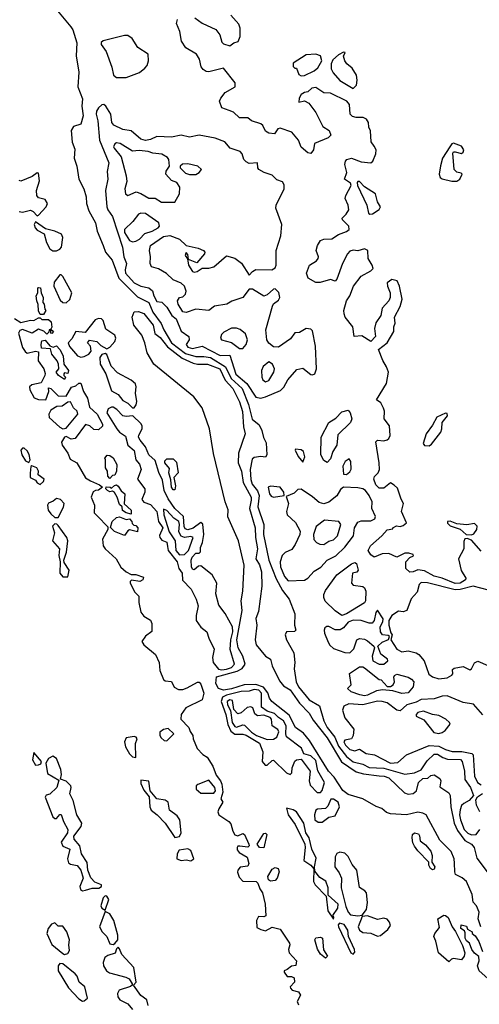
# Model space of a CAD drawing. Extents: x 2895860 to 3052244, y 542080 to 918683.
# Tile 123 of 133: x 2965698 to 2968534, y 871118 to 877188. Entities that reach past the tile are written whole.
import ezdxf

# ---------------------------------------------------------------- set-up
doc = ezdxf.new("R2010")
doc.units = 0

msp = doc.modelspace()

# ---------------------------------------------------------------- linework, layer by layer
at = {"layer": '0CON05XD'}
for points in [[(2965921.2, 877255), (2966013.6, 877143.6), (2966025.6, 877125), (2966050.8, 877045), (2966046.9, 876965), (2966064, 876865), (2966057.5, 876775), (2966085, 876700), (2966082.5, 876655), (2966090, 876595), (2966075.8, 876544.2), (2966031.2, 876528.8), (2966015.8, 876505), (2966022.1, 876432.1), (2966038.8, 876388.8), (2966033.8, 876335), (2966050.5, 876285), (2966062.7, 876205), (2966094.7, 876144.7), (2966107.9, 876095), (2966110, 876055), (2966125, 876008.8), (2966166.7, 875935), (2966175.9, 875885), (2966213.9, 875796.1), (2966227.9, 875755), (2966269.6, 875705), (2966309.7, 875595), (2966425, 875479.1), (2966495, 875443.8), (2966519.2, 875385), (2966571.8, 875315), (2966586.7, 875275), (2966633.8, 875195), (2966720.9, 875130.9), (2966785, 875111), (2966835, 875112.5), (2966875, 875104.5), (2966967.6, 875047.6), (2967003.1, 874975), (2967070.7, 874915), (2967109, 874815), (2967132.1, 874725), (2967175, 874691.2), (2967192.9, 874655), (2967201.4, 874611.4), (2967219.7, 874579.7), (2967223.8, 874505), (2967215, 874490), (2967185, 874496), (2967145, 874488.2), (2967132.2, 874477.8), (2967120, 874415), (2967123.7, 874353.7), (2967132.5, 874325), (2967165, 874283.5), (2967176.7, 874255), (2967168.3, 874185), (2967204.1, 874075), (2967203.3, 874015), (2967234.7, 873855), (2967281.2, 873741.2), (2967319.6, 873669.6), (2967361.5, 873615), (2967396.7, 873525), (2967394, 873455), (2967402.5, 873425), (2967393, 873417), (2967345, 873414), (2967335.6, 873395), (2967344.6, 873365), (2967390.4, 873285), (2967395.4, 873225), (2967391.5, 873185), (2967404, 873106), (2967417.9, 873075), (2967485, 872995.4), (2967547.6, 872957.6), (2967575.5, 872865), (2967595.3, 872825), (2967641.6, 872765), (2967665, 872710), (2967715.1, 872645.2), (2967755, 872612.7), (2967815, 872598.4), (2967855, 872576.9), (2967945, 872573.7), (2968075, 872535.7), (2968135, 872544.2), (2968175.8, 872564.2), (2968211.8, 872618.2), (2968255, 872659.3), (2968275, 872660.2), (2968308.8, 872638.8), (2968338.6, 872628.6), (2968417.8, 872627.8), (2968427.3, 872615), (2968443.1, 872555), (2968444.2, 872504.2), (2968479.5, 872455), (2968497.5, 872405), (2968471.2, 872375), (2968437.5, 872355), (2968425, 872344.2), (2968415, 872316.7), (2968411.3, 872285), (2968417.6, 872255), (2968440.8, 872195), (2968463.2, 872173.2), (2968485, 872163.3), (2968515, 872164.8), (2968537.9, 872195)], [(2967976.2, 873896.2), (2967935, 873894.4), (2967885, 873874.5), (2967865, 873888.1), (2967848.1, 873915), (2967862.5, 873945), (2967933.3, 874005), (2967965, 874042.5), (2968000, 874050), (2968000, 874055), (2968023, 874067), (2968045, 874062.5), (2968065, 874068.8), (2968083.9, 874086.1), (2968053.3, 874155), (2968066.7, 874205), (2968051.2, 874231.2), (2968028.8, 874298.8), (2968009.1, 874319.1), (2967985, 874332), (2967945, 874298.9), (2967915, 874300), (2967895, 874320), (2967884.1, 874355), (2967888.1, 874371.9), (2967910.5, 874395), (2967917.7, 874415), (2967916.7, 874455), (2967895.8, 874585), (2967905, 874595.7), (2967945, 874592.2), (2967965, 874598.1), (2967975.8, 874605), (2967983.1, 874625), (2967980.6, 874685), (2967946.3, 874726.3), (2967948.9, 874775), (2967943.7, 874793.7), (2967925.7, 874825), (2967900, 874845), (2967962.2, 874945), (2967972.9, 875015), (2967962, 875048), (2967937.8, 875087.8), (2967912.5, 875155), (2967965, 875196.7), (2968005.8, 875265), (2968006, 875295), (2968013.9, 875316.1), (2968011.4, 875355), (2968045, 875420), (2968056.9, 875465), (2968041.1, 875545), (2968027.5, 875577.5), (2967995, 875585.7), (2967965.8, 875565), (2967966.7, 875545), (2967983.8, 875505), (2967984.5, 875475), (2967975.9, 875454.1), (2967935, 875408.8), (2967925.6, 875364.4), (2967895, 875320), (2967886.9, 875285), (2967893.8, 875235), (2967865, 875203.3), (2967809.8, 875239.8), (2967762.5, 875235), (2967754, 875295), (2967706, 875355), (2967700, 875375), (2967698.6, 875395), (2967714, 875455), (2967734.2, 875485.8), (2967758, 875545), (2967805, 875607.5), (2967865, 875638.8), (2967878.8, 875655), (2967873.8, 875675), (2967847.5, 875715), (2967846.7, 875765), (2967825.8, 875775.8), (2967785, 875763.8), (2967755, 875767.5), (2967735, 875761.9), (2967720, 875745), (2967688.9, 875685), (2967655, 875587.5), (2967645, 875576.7), (2967615, 875586.2), (2967552.9, 875567.1), (2967525, 875566.7), (2967478.9, 875595), (2967468.5, 875625), (2967485.6, 875675), (2967528.9, 875701.1), (2967539.2, 875715), (2967541.4, 875725), (2967528.1, 875765), (2967535.7, 875795), (2967555, 875826.2), (2967575, 875835.8), (2967625, 875837.1), (2967665, 875864.3), (2967715, 875881.2), (2967731.2, 875895), (2967728.8, 875915), (2967690, 875955), (2967687.5, 875965), (2967711.7, 875988.3), (2967728, 876015), (2967725.6, 876045), (2967705.7, 876085.7), (2967710, 876105), (2967743.3, 876165), (2967739.3, 876179.3), (2967702.5, 876205), (2967717.5, 876245), (2967704.2, 876295), (2967708.8, 876315), (2967717.5, 876325), (2967745, 876334), (2967805, 876312), (2967865, 876306.2), (2967876.7, 876315), (2967895, 876360), (2967897.5, 876385), (2967885, 876408.8), (2967866.7, 876435), (2967863, 876503), (2967852.5, 876525), (2967851.2, 876555), (2967838.6, 876575), (2967817.5, 876585), (2967775, 876585.4), (2967751.9, 876591.9), (2967736.2, 876606.2), (2967732.2, 876665), (2967716.4, 876686.4), (2967615, 876734.4), (2967575, 876736.7), (2967525, 876770), (2967500, 876765), (2967475, 876742.5), (2967455, 876740), (2967435, 876726.2), (2967423.3, 876705), (2967420, 876680), (2967455, 876686.7), (2967483, 876673), (2967525.7, 876615.7), (2967569.4, 876529.4), (2967607.5, 876505), (2967617.5, 876475), (2967600.7, 876459.3), (2967517.5, 876425), (2967511.2, 876385), (2967495, 876363.3), (2967475, 876367.5), (2967435, 876401.2), (2967418.6, 876445), (2967377.5, 876495), (2967305, 876520), (2967290, 876515), (2967270, 876485), (2967235, 876487.5), (2967215, 876500), (2967198.6, 876535), (2967185.4, 876545.4), (2967128.8, 876565), (2967105, 876582), (2967055, 876582), (2967017.6, 876617.6), (2966990.9, 876629.1), (2966945.4, 876645.4), (2966931.1, 876685), (2966938.6, 876705), (2966965, 876740), (2967027.5, 876775), (2967028.3, 876798.3), (2966955, 876890), (2966865, 876866), (2966848.3, 876868.3), (2966830.7, 876880.7), (2966818.3, 876898.3), (2966807.5, 876945), (2966790, 876975), (2966723.6, 877013.6), (2966696, 877055), (2966685.8, 877114.2), (2966666.2, 877165), (2966670.8, 877189.2)], [(2966778.8, 877198.8), (2966825, 877165.8), (2966907.9, 877127.9), (2966934, 877095), (2966945, 877050), (2966955, 877040), (2966995, 877027.5), (2967020, 877045), (2967046.4, 877053.6), (2967059.2, 877085), (2967059.4, 877135), (2967049.8, 877159.8), (2967000, 877215)], [(2966295, 876832.2), (2966355, 876832.5), (2966436.8, 876863.2), (2966470.7, 876889.3), (2966484.3, 876905), (2966493.1, 876935), (2966491.2, 876975), (2966427.4, 877017.4), (2966392, 877072), (2966365, 877090), (2966345, 877090.8), (2966213, 877057), (2966201.7, 877048.3), (2966200, 877035), (2966232, 876992), (2966267.5, 876895), (2966277.1, 876845), (2966295, 876832.2)], [(2967435, 876842.5), (2967455, 876843.3), (2967515, 876872.5), (2967537.9, 876892.1), (2967561.4, 876935), (2967553.3, 876965), (2967525.6, 876975.6), (2967465, 876970.8), (2967385, 876920), (2967385, 876900), (2967395, 876890), (2967405, 876890), (2967420.7, 876850.7), (2967435, 876842.5)], [(2967755, 876763.3), (2967775.7, 876785), (2967780, 876815), (2967776.2, 876845), (2967749.5, 876889.5), (2967715.8, 876915), (2967703.6, 876933.6), (2967696.4, 876963.6), (2967706.7, 876985), (2967695, 876987.5), (2967665, 876971.2), (2967629.4, 876940.6), (2967619.4, 876915), (2967620, 876885), (2967631.2, 876861.2), (2967673, 876813), (2967755, 876763.3)], [(2967185, 874855.6), (2967215, 874862.5), (2967308.1, 874901.9), (2967327.1, 874922.9), (2967351.7, 874968.3), (2967407.7, 875032.3), (2967445, 875038.9), (2967495, 875001.4), (2967505, 874997.5), (2967520, 875005), (2967528.5, 875035), (2967522.5, 875175), (2967505, 875270), (2967495, 875280), (2967465, 875284.3), (2967425, 875260), (2967395, 875257.5), (2967369.3, 875220.7), (2967295, 875168.8), (2967265, 875171.2), (2967234.3, 875194.3), (2967223.3, 875215), (2967216.7, 875275), (2967257.2, 875422.8), (2967264.6, 875435.4), (2967295, 875458.1), (2967303.5, 875475), (2967296.1, 875506.1), (2967275, 875528), (2967265, 875525.8), (2967225, 875491.9), (2967205, 875484.4), (2967135, 875526.7), (2967115, 875526.2), (2967075.3, 875474.7), (2967007.2, 875452.8), (2966975.4, 875434.6), (2966900.8, 875420.8), (2966865, 875394.2), (2966785, 875402.5), (2966725, 875383.8), (2966705, 875387.5), (2966675.8, 875435), (2966672.5, 875455), (2966683.3, 875475), (2966705, 875480), (2966720.6, 875495), (2966724.4, 875515), (2966715.6, 875545), (2966695, 875563.8), (2966645, 875583.3), (2966603.7, 875623.7), (2966555, 875651.4), (2966511.2, 875665), (2966503.1, 875685), (2966505.6, 875725), (2966498.1, 875765), (2966504.4, 875795), (2966585, 875851.8), (2966625, 875857.1), (2966683.9, 875833.9), (2966726.1, 875796.1), (2966800, 875780), (2966832.5, 875765), (2966840, 875755), (2966837.5, 875745), (2966790.7, 875689.3), (2966740, 875710), (2966735, 875740), (2966725, 875752.5), (2966722.3, 875747.7), (2966720, 875735), (2966733.3, 875713.3), (2966739.2, 875675), (2966764, 875635), (2966775, 875630.8), (2966792.5, 875635), (2966825, 875656.7), (2966865.9, 875655.9), (2966896.1, 875663.9), (2966975, 875731.2), (2967025, 875716.9), (2967067, 875687), (2967115, 875612.5), (2967134.4, 875635.6), (2967155, 875647.1), (2967253.6, 875646.4), (2967275, 875657.5), (2967280.8, 875675), (2967280.8, 875765), (2967309.4, 875855), (2967315.7, 875925), (2967278, 876025), (2967280.8, 876045), (2967330, 876145), (2967329.3, 876169.3), (2967319.3, 876189.3), (2967285, 876201.2), (2967255, 876229.2), (2967205.7, 876245.7), (2967173.3, 876265), (2967166.7, 876275), (2967165.8, 876305.8), (2967115, 876302), (2967095, 876311.2), (2967082, 876325), (2967070, 876360), (2967057.5, 876375), (2966996.4, 876396.4), (2966964, 876434), (2966905, 876457.1), (2966805.4, 876475.4), (2966745, 876463.8), (2966695, 876476.2), (2966635, 876463.1), (2966545, 876467.3), (2966505, 876448.6), (2966475, 876443.6), (2966445, 876451.8), (2966385, 876502.9), (2966335, 876510.9), (2966278.1, 876538.1), (2966267.5, 876555), (2966261.1, 876605), (2966229.2, 876655), (2966216.7, 876665), (2966205, 876662.5), (2966185, 876644.2), (2966172.7, 876625), (2966169.6, 876605), (2966179.6, 876565), (2966191.5, 876445), (2966248.9, 876305), (2966238.8, 876251.2), (2966241.9, 876205), (2966226.8, 876135), (2966236.4, 876035), (2966242.5, 876015), (2966270.7, 875975), (2966333.4, 875785), (2966340.7, 875725), (2966357.8, 875685), (2966348, 875645), (2966351.3, 875625), (2966405, 875565.5), (2966445, 875545.5), (2966494.6, 875534.6), (2966517.1, 875517.1), (2966525.7, 875485), (2966545, 875450), (2966575, 875446.7), (2966605, 875416.2), (2966636.2, 875365), (2966664.1, 875344.1), (2966695, 875267.5), (2966741.2, 875235), (2966743.3, 875215), (2966724.4, 875185.6), (2966735, 875168.9), (2966765, 875161.3), (2966825, 875175.6), (2966935, 875117.2), (2966995, 875120), (2967032.3, 875002.3), (2967099.2, 874945), (2967155, 874860.8), (2967185, 874855.6)], [(2966655, 876063.8), (2966683.3, 876115), (2966686, 876155), (2966667.5, 876185), (2966635, 876197.5), (2966600, 876235), (2966601.2, 876255), (2966622.5, 876285), (2966617.5, 876325), (2966609.3, 876339.3), (2966575, 876358.8), (2966520, 876365), (2966490, 876375), (2966435, 876381.1), (2966395, 876378), (2966317.5, 876425), (2966295, 876429.2), (2966285, 876423.3), (2966278, 876405), (2966280.8, 876395), (2966323.4, 876343.4), (2966355.5, 876224.5), (2966359.2, 876190.8), (2966346.7, 876145), (2966350, 876115), (2966366.4, 876103.6), (2966416.4, 876126.4), (2966445, 876116.7), (2966495, 876086.7), (2966535, 876086.7), (2966573.9, 876063.9), (2966655, 876063.8)], [(2968395, 876192.5), (2968414.2, 876205), (2968427.5, 876235), (2968421.7, 876241.7), (2968395, 876246.9), (2968379.4, 876265), (2968370, 876365), (2968375, 876372.5), (2968385, 876373.3), (2968425, 876364), (2968435, 876371.2), (2968439.4, 876385), (2968425, 876408.6), (2968375, 876426.2), (2968365, 876423.3), (2968351.2, 876405), (2968307.5, 876335), (2968293.4, 876286.6), (2968287.1, 876235), (2968292.5, 876215), (2968305, 876207.5), (2968365, 876192.5), (2968395, 876192.5)], [(2966745, 876233.3), (2966785, 876234.3), (2966806, 876245), (2966820, 876265), (2966796.7, 876285), (2966735, 876299.2), (2966702, 876298), (2966687.5, 876285), (2966687.5, 876275), (2966721.7, 876241.7), (2966745, 876233.3)], [(2965805, 875978), (2965815, 875981.9), (2965861.9, 876035), (2965870.2, 876055), (2965855, 876078.9), (2965815, 876090.4), (2965803.5, 876103.5), (2965801.9, 876135), (2965820.6, 876195), (2965815, 876242.5), (2965805, 876244.4), (2965775, 876221.6), (2965705, 876193.3), (2965695, 876197.1)], [(2967859.3, 875989.3), (2967875, 875991.2), (2967915, 876018), (2967924, 876035), (2967905.7, 876065.7), (2967894.4, 876114.4), (2967825, 876156.7), (2967795, 876190), (2967785, 876190), (2967780, 876185), (2967783.3, 876165), (2967840.8, 876045), (2967850, 875995), (2967859.3, 875989.3)], [(2965695, 876004.8), (2965715, 876001.9), (2965765, 876013.7), (2965782.1, 876005), (2965805, 875978)], [(2966395, 875818.5), (2966415, 875822.1), (2966436.9, 875835), (2966470.4, 875869.6), (2966516.2, 875885), (2966552, 875905), (2966560, 875915), (2966557.1, 875935), (2966475, 875992.5), (2966445, 875996), (2966430.5, 875989.5), (2966396.2, 875943.8), (2966344.5, 875895), (2966345.5, 875875), (2966375, 875825.7), (2966395, 875818.5)], [(2965925, 875763.4), (2965946.8, 875773.2), (2965956.9, 875785), (2965963.9, 875845), (2965956.4, 875865), (2965915, 875885.2), (2965858, 875898), (2965795, 875941.2), (2965787.8, 875925), (2965792.7, 875905), (2965805, 875890.4), (2965848.5, 875868.5), (2965862.9, 875815), (2965885, 875776.2), (2965903.6, 875763.6), (2965925, 875763.4)], [(2965985, 875441.7), (2966007.6, 875462.4), (2966019.5, 875505), (2965965, 875604.2), (2965955, 875616), (2965945.7, 875614.3), (2965910.6, 875569.4), (2965909.2, 875545), (2965948, 875458), (2965965, 875444.2), (2965985, 875441.7)], [(2965845, 875370), (2965825, 875370), (2965813.9, 875393.9), (2965813, 875433), (2965803.3, 875455), (2965800, 875485), (2965810, 875505), (2965810, 875535), (2965815, 875537.5), (2965826.7, 875535), (2965830, 875505), (2965842.5, 875475), (2965840, 875445), (2965850, 875435), (2965853, 875403), (2965860, 875395), (2965845, 875370)], [(2968542.5, 871595), (2968527.5, 871645), (2968533.8, 871685), (2968516, 871725), (2968495, 871747.5), (2968490, 871795), (2968454.3, 871875), (2968427.8, 871897.8), (2968387.6, 871917.6), (2968381.9, 871935), (2968381.3, 871988.7), (2968379.6, 872015), (2968360.7, 872060.7), (2968290, 872130), (2968205, 872285.7), (2968185, 872296.9), (2968155, 872302.9), (2968085, 872285.8), (2967985, 872291.2), (2967961.2, 872301.2), (2967933.3, 872325), (2967898.1, 872338.1), (2967815.8, 872385), (2967725, 872412.1), (2967692.7, 872435), (2967638.7, 872518.7), (2967604, 872555), (2967485.2, 872745.2), (2967448.5, 872788.5), (2967400.5, 872825), (2967360.5, 872900.5), (2967252.9, 872985), (2967238.5, 873005), (2967228.3, 873038.3), (2967202.5, 873072.5), (2967155, 873089.4), (2967083.3, 873086.7), (2967005, 873063), (2966955, 873055.3), (2966925, 873065.3), (2966909.2, 873095), (2966913.1, 873136.9), (2967039.3, 873170.7), (2967071.5, 873188.5), (2967090, 873215), (2967075.7, 873265), (2967045.5, 873315), (2967038.7, 873365), (2967071.4, 873545), (2967065.5, 873605), (2967075.5, 873665), (2967083.8, 873825), (2967048.8, 873975), (2966983, 874123), (2966984.4, 874165.6), (2966966.5, 874215), (2966894, 874514), (2966868.5, 874665), (2966824.5, 874795), (2966772.4, 874862.4), (2966525.6, 875065), (2966484, 875134), (2966470.6, 875195), (2966452.4, 875242.4), (2966402.5, 875305), (2966392.5, 875355), (2966403.6, 875386.4), (2966432, 875388), (2966465, 875376.9), (2966521.8, 875305), (2966532.9, 875252.9), (2966565, 875228.5), (2966610.7, 875170.7), (2966701.5, 875101.5), (2966769.5, 875069.5), (2966795, 875064), (2966857.5, 875065), (2966933.6, 875035), (2966966.5, 874966.5), (2967012.7, 874915), (2967055, 874832), (2967073.4, 874773.4), (2967078.3, 874678.3), (2967090, 874635), (2967049.1, 874515), (2967046.4, 874455), (2967067.3, 874405), (2967076.9, 874335), (2967125.3, 874245), (2967126.7, 874225), (2967115.8, 874175), (2967151.9, 874055), (2967153.2, 873995), (2967165.3, 873925), (2967155.6, 873865), (2967178.1, 873828.1), (2967190.4, 873785), (2967192.7, 873695), (2967171.3, 873538.7), (2967155.7, 873495.7), (2967162.2, 873455), (2967150.2, 873365), (2967158.1, 873335), (2967214.6, 873264.6), (2967246.2, 873245), (2967255.8, 873205), (2967301.4, 873111.4), (2967325, 873080.9), (2967367.2, 873057.2), (2967423.5, 872975), (2967485, 872911.8), (2967509, 872869), (2967595, 872760.5), (2967682.8, 872612.8), (2967775, 872551.8), (2967818.9, 872538.9), (2967916.7, 872526.7), (2967947.5, 872525), (2967976.2, 872515), (2968072.2, 872422.2), (2968095, 872413.6), (2968125, 872417.1), (2968147, 872433), (2968158, 872485), (2968185, 872510), (2968217, 872513), (2968235, 872527.5), (2968255, 872533.3), (2968290.3, 872510.3), (2968295.8, 872495), (2968289.3, 872459.3), (2968345, 872420.8), (2968354.3, 872405), (2968357.9, 872335), (2968379.5, 872235), (2968400, 872190), (2968445, 872126.7), (2968485, 872105.7), (2968502.5, 872085), (2968519.1, 872019.1), (2968581.4, 871935)], [(2965665.4, 875345.4), (2965705, 875321.2), (2965765, 875335.8), (2965786.2, 875333.8), (2965815, 875350), (2965825, 875350), (2965835, 875340), (2965875, 875340), (2965892.5, 875325), (2965896.7, 875293.3), (2965890, 875280), (2965907.5, 875265), (2965897, 875253), (2965890, 875255), (2965890, 875280), (2965880, 875275), (2965878.3, 875261.7), (2965865, 875250), (2965847, 875267), (2965815, 875280), (2965774.2, 875255.8), (2965715, 875278.8), (2965699.1, 875270.9), (2965691.4, 875255), (2965716.2, 875166.2), (2965731.7, 875141.7), (2965745, 875132.5), (2965795, 875143.8), (2965815, 875140), (2965811.2, 875085), (2965846.2, 875035), (2965856.1, 875006.1), (2965853.8, 874995), (2965830.8, 874949.2), (2965772.2, 874937.8), (2965758.8, 874925), (2965761.2, 874905), (2965787, 874857), (2965815, 874846), (2965860, 874845), (2965877.5, 874895), (2965875, 874917.5), (2965890, 874915), (2965935, 874870), (2965985, 874867.5), (2966017, 874923), (2966045, 874930), (2966063, 874947), (2966075, 874946.7), (2966092.5, 874895), (2966115.6, 874855), (2966128.8, 874798.8), (2966177.1, 874755), (2966208.8, 874695), (2966208.3, 874681.7), (2966185, 874660), (2966155, 874662.5), (2966130, 874685), (2966105, 874692.5), (2966041.2, 874605), (2966015, 874602.9), (2965985, 874617.5), (2965975, 874613.3), (2965955.8, 874584.2), (2965960, 874565), (2965994.3, 874515), (2966009.2, 874479.2), (2966051.2, 874455), (2966104.5, 874364.5), (2966135, 874344), (2966190.7, 874320.7), (2966210, 874305), (2966185, 874287.5), (2966165, 874286.2), (2966152.3, 874277.7), (2966140, 874245), (2966158.8, 874195), (2966158.3, 874148.3), (2966178, 874128), (2966241.7, 874061.7), (2966242.5, 874045), (2966210, 873985), (2966213.3, 873945), (2966225.8, 873925.8), (2966292.5, 873865), (2966323.2, 873813.2), (2966354.4, 873784.4), (2966385, 873766.7), (2966415, 873767.5), (2966461.7, 873751.7), (2966457.5, 873735), (2966440, 873725), (2966388.3, 873731.7), (2966380, 873725), (2966380, 873715), (2966408, 873658), (2966433.3, 873635), (2966432.5, 873595), (2966446, 873535), (2966465, 873510), (2966505, 873486.7), (2966512.5, 873465), (2966513.6, 873416.4), (2966473.4, 873386.6), (2966452.5, 873355), (2966463.3, 873335), (2966535.7, 873275), (2966557.8, 873225), (2966562.9, 873175), (2966585, 873120), (2966595, 873111.4), (2966635, 873107.5), (2966652.1, 873072.1), (2966678.6, 873058.6), (2966705, 873059.2), (2966731.7, 873068.3), (2966795, 873104.4), (2966805, 873104.2), (2966815, 873090.8), (2966833.8, 873035), (2966824.4, 872995.6), (2966723.6, 872946.4), (2966693.8, 872905), (2966693.3, 872875), (2966742.5, 872825), (2966749.3, 872799.3), (2966766.7, 872775), (2966767.5, 872755), (2966793.8, 872695), (2966828.3, 872658.3), (2966855, 872641.2), (2966890.6, 872585), (2966909.5, 872529.5), (2966938, 872495), (2966946, 872475), (2966952.5, 872425), (2966940, 872385), (2966952.5, 872365), (2966926.1, 872323.9), (2966921.2, 872305), (2966926.4, 872286.4), (2966988.8, 872245), (2967000.5, 872230.5), (2967012.5, 872185), (2967025, 872162.5), (2967045, 872157.5), (2967075, 872170), (2967085, 872163.8), (2967112, 872105), (2967113.3, 872095), (2967105, 872086.7), (2967056.4, 872093.6), (2967045, 872092.5), (2967040, 872085), (2967040.5, 872070.5), (2967053.1, 872053.1), (2967102, 872025), (2967112.5, 871985), (2967105, 871970), (2967057.5, 871962.5), (2967043.8, 871945), (2967042.3, 871932.3), (2967051.7, 871901.7), (2967075, 871878), (2967157.5, 871875), (2967166.7, 871865), (2967178.8, 871828.8), (2967197.1, 871805), (2967212.9, 871735), (2967215.8, 871664.2), (2967205, 871656.7), (2967171.7, 871658.3), (2967160, 871635), (2967160.7, 871590.7), (2967185, 871578.8)], [(2966075, 875107.5), (2966095, 875111.3), (2966124.8, 875125.2), (2966138.5, 875145), (2966135.6, 875175.6), (2966116.2, 875195), (2966128.3, 875211.7), (2966175, 875203.3), (2966199.3, 875179.3), (2966235, 875158.2), (2966255, 875169.3), (2966285.8, 875205), (2966290.9, 875225), (2966285, 875242.9), (2966229.4, 875279.4), (2966213.9, 875333.9), (2966202.9, 875342.9), (2966185, 875346.5), (2966163.2, 875336.8), (2966101.4, 875258.6), (2966045, 875266), (2966020, 875220), (2965997.5, 875195), (2966005, 875173.8), (2966054.7, 875114.7), (2966075, 875107.5)], [(2967055, 875160.7), (2967075, 875161.2), (2967096.2, 875185), (2967104.6, 875215), (2967090.5, 875250.5), (2967058.6, 875278.6), (2967035, 875286.5), (2967005, 875285.4), (2966957.9, 875262.1), (2966943.4, 875246.6), (2966937.5, 875225), (2966943.3, 875215), (2967005, 875198.1), (2967055, 875160.7)], [(2965975, 874970), (2965937.5, 874995), (2965923.3, 875015), (2965940, 875035), (2965937.5, 875065), (2965930, 875085), (2965897.5, 875125), (2965888.3, 875158.3), (2965833.3, 875163.3), (2965830, 875185), (2965835, 875207.5), (2965855, 875212.5), (2965885, 875177.5), (2965905, 875170), (2965925, 875177.5), (2965946.7, 875155), (2965966.7, 875115), (2965970, 875065), (2966000, 875025), (2965995, 875007.5), (2965975, 875010), (2965970, 875005), (2965970, 874995), (2965980, 874985), (2965975, 874970)], [(2966405, 874794.3), (2966416.6, 874813.4), (2966420, 874835), (2966411.9, 874885), (2966417.1, 874925), (2966412.5, 874942.5), (2966385.3, 874965.3), (2966301, 875011), (2966262.1, 875052.1), (2966235, 875122.9), (2966225, 875129.6), (2966205.3, 875124.7), (2966193.3, 875105), (2966194.7, 875065), (2966229.2, 875005), (2966265, 874900), (2966305, 874877.6), (2966335, 874840), (2966365, 874824.2), (2966395, 874794.4), (2966405, 874794.3)], [(2967215, 874955.7), (2967235, 874963.1), (2967266.7, 875015), (2967271.2, 875035), (2967258.9, 875065), (2967235, 875077.9), (2967199.8, 875050.2), (2967190, 875025), (2967191.1, 874985), (2967197.5, 874967.5), (2967215, 874955.7)], [(2965965, 874666), (2965985, 874670), (2966057.5, 874755), (2966053.6, 874773.6), (2966030, 874795), (2966011.7, 874831.7), (2965995, 874830), (2965960, 874805), (2965926.4, 874803.6), (2965890, 874780), (2965878.8, 874755), (2965880, 874735), (2965945, 874676), (2965965, 874666)], [(2966945, 873179), (2966975, 873183.2), (2967005.4, 873195), (2967023.5, 873215), (2966996.7, 873305), (2967000.8, 873365), (2967014.1, 873415), (2967011.4, 873445), (2966966.5, 873526.5), (2966927.5, 873577.5), (2966908.4, 873648.4), (2966913.8, 873715), (2966886.3, 873765), (2966815, 873820.4), (2966801.2, 873818.8), (2966775, 873796.9), (2966765, 873801.4), (2966758.9, 873815), (2966757.1, 873855), (2966762.5, 873875), (2966785, 873900), (2966805, 873900), (2966813.3, 873906.7), (2966814.3, 873935), (2966826.2, 873965), (2966834.4, 874015), (2966828.4, 874078.4), (2966815, 874087.5), (2966767.5, 874052.5), (2966735, 874043.9), (2966719.1, 874049.1), (2966713.1, 874063.1), (2966708.8, 874125), (2966654.9, 874174.9), (2966614.2, 874234.2), (2966589.7, 874285), (2966578.5, 874348.5), (2966557.4, 874397.4), (2966535, 874470.9), (2966495, 874504.7), (2966475.1, 874555.1), (2966441.5, 874595), (2966432.2, 874615), (2966432.5, 874627.5), (2966454.6, 874665), (2966453.8, 874685), (2966445, 874698.5), (2966396.7, 874746.7), (2966355, 874740.8), (2966335, 874746.1), (2966298.1, 874785), (2966275, 874798.9), (2966265, 874800), (2966245, 874788.9), (2966236.1, 874765), (2966297.5, 874665), (2966314.7, 874644.7), (2966350.9, 874620.9), (2966366.2, 874565), (2966405, 874531.4), (2966414.5, 874475), (2966437.7, 874447.7), (2966447.1, 874415), (2966424.6, 874355), (2966471.3, 874295), (2966469.7, 874275), (2966450.8, 874230.8), (2966464.1, 874214.1), (2966505, 874200), (2966544, 874155), (2966554.8, 874094.8), (2966582, 874055), (2966561.7, 874008.3), (2966561.9, 873995), (2966575, 873979.3), (2966606, 873966), (2966610.4, 873940.4), (2966614.5, 873915), (2966670.5, 873845), (2966680.9, 873805), (2966699.7, 873775), (2966703.5, 873733.5), (2966756.4, 873676.4), (2966786.4, 873616.4), (2966799.1, 873575), (2966786.2, 873513.8), (2966787.4, 873485), (2966815, 873442.7), (2966853.8, 873415), (2966864.6, 873375), (2966897.7, 873307.7), (2966887.6, 873255), (2966892.5, 873225), (2966925, 873184.8), (2966945, 873179)], [(2967595, 874457.5), (2967575, 874471.2), (2967557.1, 874505), (2967558.8, 874615), (2967605.8, 874704.2), (2967648.2, 874731.8), (2967685, 874770), (2967725, 874780), (2967736.2, 874765), (2967746.4, 874726.4), (2967740, 874705), (2967660.9, 874629.1), (2967654.2, 874565), (2967630, 874525), (2967615, 874480), (2967595, 874457.5)], [(2968225, 874561.2), (2968238.8, 874571.2), (2968295.8, 874645), (2968303.1, 874665), (2968304.4, 874705.6), (2968336.7, 874745), (2968335, 874760), (2968325, 874762.5), (2968272.4, 874737.6), (2968245, 874688), (2968205.8, 874635), (2968186.7, 874575), (2968195, 874563.8), (2968225, 874561.2)], [(2965755, 874457.5), (2965762, 874475), (2965757.6, 874507.6), (2965745, 874530), (2965725, 874546.2), (2965715, 874546.7), (2965706.2, 874533.8), (2965711.9, 874505), (2965735, 874468.8), (2965755, 874457.5)], [(2967445, 874460), (2967457, 874493), (2967450, 874525), (2967435, 874535.7), (2967400.7, 874539.3), (2967397.5, 874535), (2967415.7, 874495), (2967445, 874460)], [(2966255, 874360), (2966243, 874373), (2966240, 874405), (2966227.5, 874425), (2966227.5, 874475), (2966222.5, 874485), (2966237, 874503), (2966255, 874501.2), (2966275, 874487.1), (2966298, 874445), (2966296.2, 874405), (2966285, 874380), (2966271.7, 874378.3), (2966255, 874360)], [(2966655, 874290), (2966645, 874290), (2966633.8, 874305), (2966631.7, 874351.7), (2966617.5, 874395), (2966621.7, 874421.7), (2966594, 874455), (2966592.7, 874467.3), (2966605, 874480), (2966645, 874480), (2966665, 874460), (2966676.7, 874395), (2966650, 874365), (2966660, 874315), (2966655, 874290)], [(2967715, 874383.8), (2967735, 874400), (2967742.7, 874417.3), (2967741.2, 874465), (2967731.2, 874481.2), (2967705.5, 874465), (2967692.2, 874435), (2967695, 874386.7), (2967715, 874383.8)], [(2965825, 874322.5), (2965845, 874340), (2965850, 874355), (2965813, 874383), (2965813.3, 874405), (2965803.3, 874425), (2965773, 874437), (2965767.5, 874432.5), (2965762, 874392), (2965763.8, 874365), (2965795, 874350), (2965805, 874332.5), (2965825, 874322.5)], [(2966385, 874140), (2966355, 874147.5), (2966331.7, 874161.7), (2966330, 874185), (2966315, 874200), (2966300, 874245), (2966283, 874273), (2966271.7, 874281.7), (2966255, 874277.5), (2966240, 874285), (2966230, 874295), (2966231.7, 874308.3), (2966257, 874307), (2966265, 874300), (2966283, 874317), (2966295, 874320), (2966305, 874312.5), (2966323.6, 874283.6), (2966346.2, 874265), (2966342.5, 874202.5), (2966386.2, 874165), (2966385, 874140)], [(2967265, 874244.2), (2967330, 874255), (2967328, 874275), (2967305, 874306.2), (2967245, 874311.2), (2967231.2, 874305), (2967238.6, 874265), (2967249.7, 874249.7), (2967265, 874244.2)], [(2967355, 873729.1), (2967455, 873732.9), (2967475, 873745.8), (2967515, 873788.1), (2967556.5, 873813.5), (2967594.3, 873855), (2967648.2, 873881.8), (2967703.7, 873936.3), (2967756.7, 874005), (2967764.7, 874055.3), (2967785, 874089.4), (2967805, 874099.4), (2967865, 874099.4), (2967889.1, 874110.9), (2967893.1, 874125), (2967871.8, 874175), (2967872.5, 874215), (2967854, 874254), (2967830.8, 874285), (2967815.4, 874295.4), (2967785, 874302.3), (2967695, 874305.5), (2967678.4, 874291.6), (2967655, 874252.5), (2967605, 874212.9), (2967575, 874203.1), (2967545, 874212.2), (2967505, 874247.1), (2967435, 874293.8), (2967415, 874291.2), (2967390.7, 874269.3), (2967342.5, 874247.5), (2967355.8, 874205), (2967344.2, 874155.8), (2967348, 874135), (2967399.1, 874089.1), (2967429.4, 874035), (2967427.5, 874015), (2967398.1, 873951.9), (2967377.6, 873922.4), (2967336.5, 873903.5), (2967317.8, 873885), (2967304.6, 873845), (2967306.7, 873815), (2967331.8, 873755), (2967355, 873729.1)], [(2965935, 874120), (2965967.7, 874182.3), (2965973.3, 874205), (2965949.7, 874229.7), (2965925, 874236), (2965905, 874218.8), (2965875, 874207.5), (2965868.8, 874195), (2965873.8, 874165), (2965890.7, 874140.7), (2965915, 874120), (2965935, 874120)], [(2966685, 873889.5), (2966715, 873890.2), (2966739.5, 873915), (2966768.1, 873995), (2966755, 874001.2), (2966715, 873995.7), (2966693.7, 874003.7), (2966680.5, 874030.5), (2966684.5, 874075), (2966679.2, 874095), (2966649.1, 874115), (2966605, 874162.9), (2966585, 874170), (2966586.5, 874135), (2966621, 874031), (2966656.8, 873975), (2966660.6, 873915), (2966685, 873889.5)], [(2966345, 874007.5), (2966283.6, 874033.6), (2966258.3, 874058.3), (2966268.8, 874095), (2966295, 874118.8), (2966315, 874123.3), (2966355, 874107.5), (2966375, 874110), (2966390, 874095), (2966391.7, 874081.7), (2966401.7, 874071.7), (2966415, 874070), (2966427.5, 874055), (2966425, 874030), (2966375, 874042.5), (2966365, 874037.5), (2966345, 874007.5)], [(2967575, 873952.5), (2967605, 873972.5), (2967635, 873982), (2967658, 874005), (2967678.8, 874075), (2967667.5, 874095), (2967578, 874102), (2967526.4, 874063.6), (2967511.2, 874015), (2967513, 873983), (2967530, 873965), (2967550, 873955), (2967575, 873952.5)], [(2968485, 874011.2), (2968500.8, 874019.2), (2968519.2, 874045), (2968520.8, 874065), (2968505, 874082), (2968456.4, 874073.6), (2968395, 874080), (2968354.2, 874095.8), (2968337.5, 874095), (2968336.7, 874085), (2968355, 874068), (2968415, 874046.7), (2968453.8, 874013.8), (2968485, 874011.2)], [(2965995, 873752.5), (2966002.5, 873795), (2965971.7, 873841.7), (2965970, 873855), (2965988, 873905), (2965996.2, 873975), (2965988.8, 873995), (2965935, 874070), (2965928.3, 874078.3), (2965915, 874080), (2965900, 874065), (2965912.5, 874025), (2965901.6, 873975), (2965944.3, 873925), (2965939.2, 873885), (2965948.8, 873845), (2965945.8, 873775), (2965965, 873752.9), (2965995, 873752.5)], [(2968545, 873912), (2968485, 873980), (2968459.3, 873989.3), (2968445, 873986.7), (2968439.3, 873970.7), (2968438.5, 873925), (2968406.5, 873863.5), (2968421.7, 873791.7), (2968451.2, 873745), (2968448.8, 873735), (2968415.7, 873715), (2968385, 873713), (2968305, 873745.3), (2968255, 873756.4), (2968195, 873789.6), (2968155, 873796.2), (2968125, 873783.3), (2968105, 873781.9), (2968081.4, 873805), (2968081.2, 873845), (2968105, 873872.5), (2968128.3, 873881.7), (2968125, 873890), (2968099.3, 873899.3), (2968075, 873898.8), (2968025, 873874.4), (2967976.2, 873896.2)], [(2967685, 873515.8), (2967645, 873542.9), (2967582.6, 873602.6), (2967574.5, 873625), (2967575.6, 873645), (2967585, 873668), (2967654.7, 873765.3), (2967745, 873834.2), (2967765, 873842.5), (2967776.9, 873835), (2967785.8, 873794.2), (2967778.3, 873781.7), (2967751.2, 873775), (2967746.2, 873715), (2967755, 873701.2), (2967814.3, 873694.3), (2967825.5, 873685.5), (2967833.1, 873665), (2967832, 873605), (2967825, 873592), (2967715, 873524.6), (2967685, 873515.8)], [(2968591.3, 873671.3), (2968496.2, 873696.2), (2968415, 873675.2), (2968385, 873673.2), (2968214.5, 873715.5), (2968175, 873718), (2968162.5, 873705), (2968150.9, 873659.1), (2968112.5, 873617.5), (2968085.7, 873545), (2968065, 873537.5), (2968035, 873541.2), (2967995, 873513.8), (2967976.2, 873485), (2967976, 873455), (2967987.5, 873407.5), (2967996.7, 873395), (2967987.5, 873365), (2968025, 873306.7), (2968055, 873290), (2968095, 873296), (2968143.3, 873285), (2968160, 873275), (2968194.3, 873235), (2968223.3, 873153.3), (2968245, 873137.5), (2968285, 873123.8), (2968335, 873130), (2968365, 873147.5), (2968370, 873155), (2968368.3, 873181.7), (2968379.3, 873190.7), (2968435, 873200), (2968475, 873180), (2968485, 873186.7), (2968505, 873224), (2968525, 873234), (2968587.2, 873207.2)], [(2967945, 873213.8), (2967970, 873235), (2967966.7, 873245), (2967926.4, 873276.4), (2967908.8, 873325), (2967935, 873350.8), (2967973, 873367), (2967980, 873385), (2967971.7, 873391.7), (2967937.5, 873395), (2967925, 873413.3), (2967921.2, 873445), (2967938.8, 873475), (2967940, 873495), (2967905, 873546.7), (2967896.1, 873533.9), (2967885.6, 873484.4), (2967872.2, 873467.8), (2967855, 873467.3), (2967805.7, 873484.3), (2967755, 873486.9), (2967725, 873474.1), (2967695, 873438.8), (2967675, 873426.8), (2967645, 873427.1), (2967605, 873447.5), (2967592.4, 873447.6), (2967580.8, 873439.2), (2967575.8, 873424.2), (2967578.5, 873405), (2967600.9, 873350.9), (2967611.5, 873331.5), (2967635, 873310.8), (2967705, 873287.5), (2967735, 873285.6), (2967759.8, 873310.2), (2967778, 873365), (2967795, 873372.5), (2967825, 873369.2), (2967845, 873359.2), (2967883.8, 873325), (2967886.7, 873315), (2967873.1, 873265), (2967876.5, 873235), (2967915, 873214.7), (2967945, 873213.8)], [(2967825, 873020), (2967796.7, 873025), (2967742.5, 873045), (2967720, 873065), (2967743.3, 873086.7), (2967733, 873157), (2967795, 873197.5), (2967815, 873198.6), (2967825, 873192.9), (2967915, 873120), (2967928.3, 873118.3), (2967965, 873077.5), (2967985, 873077.5), (2968003, 873087), (2968010, 873105), (2968006.7, 873135), (2968010, 873145), (2968025, 873153.3), (2968095, 873134.3), (2968115, 873122.9), (2968129.4, 873105), (2968125.7, 873074.3), (2968095, 873037.5), (2968055, 873034), (2968001.2, 873051.2), (2967936.4, 873056.4), (2967900, 873050), (2967845, 873024.5), (2967825, 873020)], [(2967532.7, 872422.7), (2967555, 872423.3), (2967564.2, 872435), (2967578.6, 872485), (2967538.1, 872558.1), (2967525, 872621.5), (2967495, 872650.3), (2967451.7, 872661.7), (2967437.7, 872697.7), (2967345, 872767.1), (2967340, 872785), (2967341.3, 872835), (2967326.4, 872866.4), (2967295, 872885.4), (2967269.8, 872909.8), (2967225, 872926), (2967190.3, 872950.3), (2967189.7, 873035), (2967173.6, 873053.6), (2967145, 873058.2), (2967115, 873047.5), (2967065, 873046.2), (2966975, 873024.5), (2966949.2, 873010.8), (2966942, 872985), (2966970, 872905), (2966982.6, 872842.6), (2967001.5, 872801.5), (2967025, 872783), (2967075, 872783.8), (2967095, 872777.4), (2967177.1, 872727.1), (2967197.6, 872675), (2967193.9, 872613.9), (2967212.1, 872592.1), (2967225, 872592.1), (2967255, 872620.8), (2967265, 872622.3), (2967345, 872545.7), (2967366.1, 872533.9), (2967378, 872545), (2967380, 872575), (2967395, 872615.8), (2967405, 872624), (2967435, 872630), (2967489.5, 872555), (2967483.2, 872495), (2967489.7, 872469.7), (2967532.7, 872422.7)], [(2968555, 872902.9), (2968497.5, 872967.5), (2968435, 872979.1), (2968335, 873020.4), (2968305, 873018.5), (2968255, 873000.8), (2968175, 872996.7), (2968145, 872980.9), (2968086.9, 872963.1), (2968045, 872926.7), (2968025, 872931.8), (2967966.1, 872976.1), (2967935.2, 872985.2), (2967905, 872985.7), (2967815, 872964.2), (2967728.9, 872971.1), (2967697.5, 872955), (2967690.3, 872930.3), (2967704.3, 872884.3), (2967758.8, 872815), (2967755.8, 872775), (2967746, 872755), (2967705, 872747.1), (2967698.5, 872735), (2967708.5, 872715), (2967735, 872689.6), (2967765, 872680.8), (2967795, 872690), (2967835, 872663.1), (2967886.7, 872656.7), (2967985, 872604.6), (2968030.6, 872609.4), (2968085, 872656), (2968225, 872713.2), (2968285, 872709.1), (2968325, 872688.9), (2968366.9, 872676.9), (2968426.6, 872676.6), (2968487.5, 872665), (2968495.8, 872655), (2968503.7, 872525), (2968522.4, 872485), (2968545, 872470.5)], [(2967225, 872750.2), (2967265, 872752.7), (2967285.4, 872765), (2967296.8, 872796.8), (2967291.4, 872811.4), (2967256.9, 872835), (2967250.8, 872875), (2967243.6, 872885), (2967205, 872900.3), (2967165, 872895.3), (2967149.6, 872909.6), (2967135.6, 872945.6), (2967125, 872952.2), (2967102.4, 872947.6), (2967065, 872914.6), (2967045, 872909.1), (2967018.5, 872935), (2967010.8, 872990.8), (2966995, 872994.6), (2966978.2, 872985), (2966980.5, 872965), (2966998.3, 872928.3), (2967008.4, 872855), (2967025, 872830.3), (2967035, 872826.7), (2967075, 872840.7), (2967085, 872838.9), (2967127.4, 872795), (2967159.6, 872775), (2967225, 872750.2)], [(2968285, 872788.2), (2968305, 872792.5), (2968324, 872805), (2968353.3, 872845), (2968350, 872855), (2968326.7, 872875), (2968285, 872898.8), (2968245, 872903.8), (2968190, 872925), (2968155, 872915.8), (2968144, 872905), (2968145, 872893.3), (2968192.1, 872872.1), (2968253.2, 872793.2), (2968285, 872788.2)], [(2966605, 872742.5), (2966650, 872785), (2966615, 872817.5), (2966585, 872812.5), (2966562.5, 872795), (2966562.5, 872775), (2966570.7, 872760.7), (2966590, 872745), (2966605, 872742.5)], [(2966415, 872640), (2966412.5, 872725), (2966422.5, 872755), (2966417.5, 872765), (2966405, 872768.8), (2966355, 872760), (2966344.2, 872735.8), (2966350, 872705), (2966375, 872662.5), (2966395, 872642.5), (2966415, 872640)], [(2965795, 872592.5), (2965815, 872593.3), (2965829.3, 872600.7), (2965832.5, 872615), (2965785, 872670), (2965776.7, 872625), (2965795, 872592.5)], [(2966085, 871817.5), (2966105, 871822.5), (2966145, 871833.8), (2966185.8, 871834.2), (2966202.5, 871845), (2966202.5, 871855), (2966161.7, 871871.7), (2966138, 871898), (2966118.8, 871945), (2966115, 871992.5), (2966080, 872045), (2966070, 872095), (2966033.3, 872135), (2966032.5, 872155), (2966077.5, 872215), (2966082, 872235), (2966050, 872285), (2966028.6, 872375), (2966006.9, 872415), (2966016, 872455), (2966012.9, 872465), (2965985, 872493.5), (2965950, 872505), (2965955.5, 872534.5), (2965952.7, 872565), (2965925, 872633.3), (2965903, 872647), (2965875, 872632.5), (2965860, 872605), (2965870.8, 872540.8), (2965939.3, 872499.3), (2965926.9, 872455), (2965885, 872413.3), (2965862, 872408), (2965856.2, 872395), (2965903.4, 872273.4), (2965915, 872263.8), (2965925, 872263.8), (2965945, 872287.5), (2965955, 872287.5), (2965968.1, 872245), (2965996, 872195), (2965992.5, 872175), (2965955, 872117.5), (2965965, 872093.3), (2966006.7, 872075), (2965992.5, 872015), (2965999.7, 871989.7), (2966011.5, 871981.5), (2966052.9, 871972.9), (2966076.2, 871945), (2966090.8, 871895), (2966070, 871845), (2966073.3, 871825), (2966085, 871817.5)], [(2966655, 872146.7), (2966685, 872152.5), (2966693.8, 872175), (2966685.8, 872255.8), (2966669.5, 872279.5), (2966623.3, 872315), (2966613.3, 872365), (2966596.4, 872376.4), (2966544.2, 872384.2), (2966503, 872433), (2966495, 872492.5), (2966445, 872500), (2966445, 872480), (2966465, 872437.5), (2966497, 872397), (2966500.8, 872335), (2966510, 872315), (2966546.7, 872286.7), (2966595, 872234.4), (2966655, 872146.7)], [(2966895, 872420), (2966906.7, 872433.3), (2966902.5, 872455), (2966865, 872500), (2966796.4, 872473.6), (2966787.5, 872465), (2966786.7, 872445), (2966815, 872420), (2966895, 872420)], [(2968537.7, 872305), (2968517.5, 872345), (2968512, 872378), (2968522.5, 872397.5), (2968552.9, 872417.1)], [(2967540.5, 872240.5), (2967565, 872241.3), (2967605, 872271.4), (2967645, 872280), (2967670.4, 872335), (2967662.5, 872365), (2967635, 872381.9), (2967616.8, 872383.2), (2967599.8, 872340.2), (2967585.8, 872324.2), (2967535, 872320.8), (2967525.6, 872314.4), (2967517.5, 872285), (2967520, 872255), (2967540.5, 872240.5)], [(2967635, 871642.5), (2967636.7, 871655), (2967630, 871665), (2967660.4, 871709.6), (2967662.7, 871735), (2967601.7, 871791.7), (2967602.1, 871835), (2967587.8, 871877.8), (2967550.6, 871900.6), (2967518.3, 871938.3), (2967516.7, 871965), (2967527.9, 872017.9), (2967500, 872075), (2967484.2, 872145), (2967464.2, 872175), (2967451.2, 872235), (2967405, 872304.4), (2967385, 872317.1), (2967343.3, 872326.7), (2967353.6, 872285), (2967396.9, 872226.9), (2967456.7, 872105), (2967460, 872085), (2967451.2, 872005), (2967493.8, 871975), (2967512.5, 871952.5), (2967511.2, 871875), (2967521.2, 871855), (2967590, 871785), (2967600, 871695), (2967635, 871642.5)], [(2967205, 872083.3), (2967177.5, 872085), (2967164, 872105), (2967205, 872170), (2967215, 872172.5), (2967222.5, 872165), (2967205, 872083.3)], [(2968245, 871947.5), (2968232.5, 871955), (2968223.3, 871975), (2968222.5, 871995), (2968155, 872063.3), (2968135, 872092.5), (2968124.2, 872114.2), (2968119.2, 872145), (2968122.5, 872165), (2968134.3, 872175.7), (2968158.3, 872168.3), (2968165.6, 872155.6), (2968168.8, 872125), (2968201.2, 872101.2), (2968235, 872062.5), (2968243.8, 872035), (2968240, 871995), (2968260, 871965), (2968255, 871950), (2968245, 871947.5)], [(2966755, 872002.5), (2966772.5, 872015), (2966755, 872066.2), (2966735, 872076), (2966682, 872068), (2966668.8, 872045), (2966666.7, 872015), (2966695, 872004), (2966725, 872007.5), (2966755, 872002.5)], [(2967785, 871663.8), (2967812, 871668), (2967837, 871703), (2967844.2, 871745), (2967837.1, 871805), (2967827.9, 871817.9), (2967795, 871837.5), (2967777.7, 871945), (2967749.3, 871979.3), (2967725, 872028.5), (2967705, 872050), (2967673.3, 872056.7), (2967655, 872046.7), (2967643.7, 872026.3), (2967641.9, 871965), (2967669.2, 871929.2), (2967684.4, 871895), (2967681.8, 871835), (2967710.4, 871720.4), (2967725.6, 871685.6), (2967739.7, 871669.7), (2967785, 871663.8)], [(2967245, 871876.7), (2967233.3, 871885), (2967228.8, 871905), (2967255, 871951.2), (2967275, 871962), (2967293.3, 871955), (2967300, 871935), (2967286.2, 871895), (2967275, 871881.2), (2967245, 871876.7)], [(2966225, 871697.5), (2966247.8, 871765), (2966235, 871784.2), (2966225, 871785.7), (2966213.1, 871775), (2966199.2, 871725), (2966205, 871710), (2966225, 871697.5)], [(2966275, 871487.5), (2966285, 871492.5), (2966303.3, 871515), (2966303.9, 871543.9), (2966280, 871635), (2966255, 871676.2), (2966225, 871690), (2966191.2, 871595), (2966206.2, 871565), (2966236.2, 871535), (2966255, 871490), (2966275, 871487.5)], [(2967905, 871538), (2967925, 871541.8), (2967970.3, 871579.7), (2967986.3, 871603.6), (2967980.3, 871625), (2967965, 871643.5), (2967945, 871649), (2967905, 871641.3), (2967845, 871663.3), (2967810.6, 871659.4), (2967786.2, 871595), (2967794.5, 871575), (2967815, 871561.5), (2967865, 871556.8), (2967905, 871538)], [(2968345, 871380), (2968282.5, 871435), (2968266.4, 871506.4), (2968252.5, 871535), (2968260, 871555), (2968288.3, 871591.7), (2968277.5, 871645), (2968315, 871667.5), (2968326.1, 871666.1), (2968342.7, 871652.7), (2968366.7, 871595), (2968387.7, 871567.7), (2968430, 871480), (2968444, 871435), (2968441.2, 871415), (2968425, 871392.5), (2968375, 871400), (2968363, 871397), (2968345, 871380)], [(2965975, 871425.8), (2965995, 871430.8), (2966005, 871450), (2966001.4, 871485), (2966005.8, 871515), (2965988.6, 871565), (2965965, 871600), (2965935, 871600), (2965915, 871620), (2965895, 871612.5), (2965874.3, 871585.7), (2965866, 871555), (2965896.7, 871486.7), (2965965, 871430.8), (2965975, 871425.8)], [(2967755, 871427.8), (2967765, 871440), (2967764.5, 871455), (2967727.5, 871535), (2967722.9, 871575), (2967699.5, 871609.5), (2967671.7, 871618.3), (2967663.1, 871606.9), (2967665.5, 871595), (2967741.2, 871435), (2967755, 871427.8)], [(2968605, 871260), (2968533.3, 871325), (2968522.5, 871355), (2968532.5, 871385), (2968531.7, 871411.7), (2968503.6, 871433.6), (2968487.5, 871455), (2968472.5, 871495), (2968455, 871510), (2968447.5, 871525), (2968447.5, 871557.5), (2968441.7, 871571.7), (2968420, 871585), (2968421.7, 871608.3), (2968455, 871600), (2968461.7, 871581.7), (2968490, 871565), (2968490, 871555), (2968509.3, 871539.3), (2968530, 871505), (2968553, 871443)], [(2967185, 871578.8), (2967215, 871571.2), (2967255, 871592.5), (2967305, 871581.2), (2967363.3, 871495), (2967365.8, 871484.2), (2967356.2, 871455), (2967360, 871435), (2967406, 871385), (2967402.5, 871357.5), (2967375, 871353.3), (2967348.3, 871331.7), (2967330, 871325), (2967330, 871315), (2967349.3, 871289.3), (2967375, 871290), (2967390.7, 871280.7), (2967393.8, 871255), (2967367.5, 871225), (2967368.3, 871218.3), (2967380, 871205), (2967417.5, 871195), (2967430, 871175), (2967410, 871135), (2967417.5, 871115)], [(2967585, 871402.5), (2967555, 871427.5), (2967535, 871457.5), (2967520, 871515), (2967525, 871527.5), (2967555, 871532.5), (2967566.7, 871525), (2967573.6, 871453.6), (2967596.7, 871415), (2967585, 871402.5)], [(2966490.9, 871110.9), (2966483.3, 871145), (2966445, 871172.5), (2966400, 871235), (2966416.7, 871255), (2966401.4, 871345), (2966328, 871425), (2966315, 871460), (2966305, 871470), (2966295, 871460), (2966286.9, 871433.1), (2966241.3, 871418.7), (2966224.2, 871405.8), (2966214, 871375), (2966216, 871355), (2966234.5, 871324.5), (2966252, 871312), (2966352.5, 871285), (2966374.1, 871274.1), (2966392.5, 871245), (2966392.5, 871235), (2966382, 871228), (2966312.5, 871205), (2966302.5, 871185), (2966304.2, 871164.2), (2966315.7, 871145.7), (2966365, 871121.4), (2966394.4, 871085)], [(2966085, 871137.5), (2966095, 871140), (2966116.7, 871155), (2966099.2, 871225), (2966065.8, 871255), (2966052, 871292), (2966040, 871305), (2965965, 871368), (2965945, 871370), (2965935.8, 871354.2), (2965935.7, 871325), (2966000.3, 871220.3), (2966062.3, 871152.3), (2966085, 871137.5)]]:
    msp.add_lwpolyline(points, dxfattribs=at)

doc.saveas('drawing.dxf')
